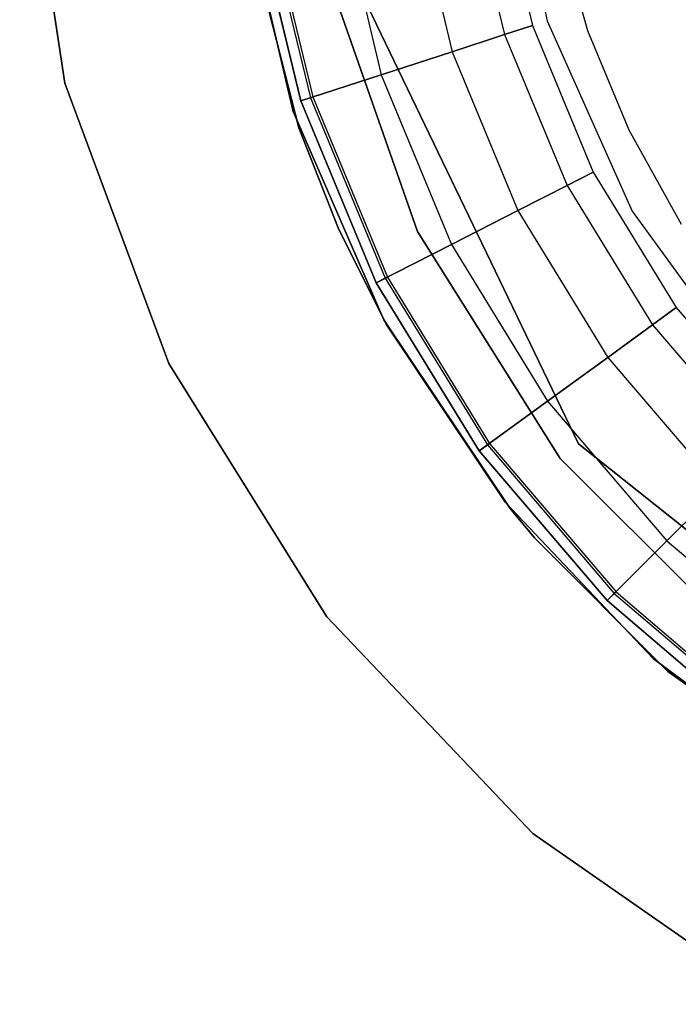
# Model space of a CAD drawing. Extents: x 0.3 to 7.1, y -3.38 to 3.38.
# Tile 89 of 256: x 3.07 to 3.35, y -0.55 to -0.13. Entities that reach past the tile are written whole.
import ezdxf

# ---------------------------------------------------------------- set-up
doc = ezdxf.new("R2010")
doc.units = 0
doc.header["$LTSCALE"] = 2.54
doc.layers.get('0').update_dxf_attribs({"linetype": 'CONTINUOUS'})

# ---------------------------------------------------------------- blocks, each defined once
blk = doc.blocks.new('SINGLES_B_BB_STL')
at = {"color": 0}
for p, q in [((3.06711, -0.03191, 164.411), (3.08641, -0.15791, 164.411)), ((3.08641, -0.15791, 164.511), (3.06711, -0.03191, 164.511)), ((3.08641, -0.15791, 164.511), (3.06711, -0.03191, 164.511)), ((3.06711, -0.03191, 164.411), (3.08641, -0.15791, 164.411)), ((3.27363, -0.04442, 42.10421), (3.2921, -0.13133, 42.10421)), ((3.27363, -0.04442, 42.18421), (3.2921, -0.13133, 42.18421)), ((3.27363, -0.04442, 42.10421), (3.2921, -0.13133, 42.10421)), ((3.27363, -0.04442, 42.18421), (3.2921, -0.13133, 42.18421)), ((3.25763, -0.06948, 164.35275), (3.2739, -0.13725, 164.35275)), ((3.25763, -0.06948, 164.35275), (3.2739, -0.13725, 164.35275)), ((3.25763, -0.06948, 164.45825), (3.2739, -0.13725, 164.45825)), ((3.25763, -0.06948, 164.45825), (3.2739, -0.13725, 164.45825)), ((3.27001, -0.06752, 164.38718), (3.28582, -0.13337, 164.38718)), ((3.27001, -0.06752, 164.42382), (3.28582, -0.13337, 164.42382)), ((3.27001, -0.06752, 164.38718), (3.28582, -0.13337, 164.38718)), ((3.27001, -0.06752, 164.42382), (3.28582, -0.13337, 164.42382)), ((3.23437, -0.07316, 164.32468), (3.2515, -0.14452, 164.32468)), ((3.23437, -0.07316, 164.32468), (3.2515, -0.14452, 164.32468)), ((3.23437, -0.07316, 164.48632), (3.2515, -0.14452, 164.48632)), ((3.23437, -0.07316, 164.48632), (3.2515, -0.14452, 164.48632)), ((3.18378, -0.17007, 41.9), (3.16165, -0.07582, 41.9)), ((3.16165, -0.07582, 41.7), (3.18378, -0.17007, 41.7)), ((3.16165, -0.07582, 41.7), (3.18378, -0.17007, 41.7)), ((3.18378, -0.17007, 41.9), (3.16165, -0.07582, 41.9)), ((3.20303, -0.07813, 164.30636), (3.22132, -0.15433, 164.30636)), ((3.20303, -0.07813, 164.30636), (3.22132, -0.15433, 164.30636)), ((3.20303, -0.07813, 164.50464), (3.22132, -0.15433, 164.50464)), ((3.20303, -0.07813, 164.50464), (3.22132, -0.15433, 164.50464)), ((3.18701, -0.16548, 164.4), (3.16739, -0.08377, 164.4)), ((3.16739, -0.08377, 164.3), (3.18701, -0.16548, 164.3)), ((3.18701, -0.16548, 164.511), (3.16739, -0.08377, 164.511)), ((3.16739, -0.08377, 164.3), (3.18701, -0.16548, 164.3)), ((3.18701, -0.16548, 164.511), (3.16739, -0.08377, 164.511)), ((3.16739, -0.08377, 164.411), (3.18701, -0.16548, 164.411)), ((3.16739, -0.08377, 164.411), (3.18701, -0.16548, 164.411)), ((3.18701, -0.16548, 164.4), (3.16739, -0.08377, 164.4)), ((3.17164, -0.0831, 164.40894), (3.1911, -0.16415, 164.40894)), ((3.17164, -0.0831, 164.40894), (3.1911, -0.16415, 164.40894)), ((3.17269, -0.08293, 164.40427), (3.19211, -0.16382, 164.40427)), ((3.17269, -0.08293, 164.40427), (3.19211, -0.16382, 164.40427)), ((3.18613, -0.17701, 14.22658), (3.16356, -0.08825, 14.22658)), ((3.16356, -0.08825, 14.02658), (3.18613, -0.17701, 14.02658)), ((3.16356, -0.08825, 14.02658), (3.18613, -0.17701, 14.02658)), ((3.18613, -0.17701, 14.22658), (3.16356, -0.08825, 14.22658)), ((3.29658, -0.09123, 41.99186), (3.30931, -0.13541, 41.99186)), ((3.29658, -0.09123, 41.99186), (3.30931, -0.13541, 41.99186)), ((3.29658, -0.09123, 41.85186), (3.30931, -0.13541, 41.85186)), ((3.29658, -0.09123, 41.85186), (3.30931, -0.13541, 41.85186)), ((3.20883, -0.11126, 11.13489), (3.30538, -0.31174, 11.13489)), ((3.30538, -0.31174, 41.93489), (3.20883, -0.11126, 41.93489)), ((3.20883, -0.11126, 11.13489), (3.30538, -0.31174, 11.13489)), ((3.30538, -0.31174, 41.93489), (3.20883, -0.11126, 41.93489)), ((3.2368, -0.22128, 12.5), (3.19909, -0.11349, 12.5)), ((3.19909, -0.11349, 12.35), (3.2368, -0.22128, 12.35)), ((3.19909, -0.11349, 12.35), (3.2368, -0.22128, 12.35)), ((3.2368, -0.22128, 12.5), (3.19909, -0.11349, 12.5)), ((3.28582, -0.13337, 164.38718), (3.2739, -0.13725, 164.35275)), ((3.28582, -0.13337, 164.38718), (3.2739, -0.13725, 164.35275)), ((3.2739, -0.13725, 164.45825), (3.28582, -0.13337, 164.42382)), ((3.2739, -0.13725, 164.45825), (3.28582, -0.13337, 164.42382)), ((3.28582, -0.13337, 164.38718), (3.31174, -0.19594, 164.38718)), ((3.28582, -0.13337, 164.42382), (3.28582, -0.13337, 164.38718)), ((3.28582, -0.13337, 164.42382), (3.31174, -0.19594, 164.42382)), ((3.28582, -0.13337, 164.38718), (3.31174, -0.19594, 164.38718)), ((3.28582, -0.13337, 164.42382), (3.28582, -0.13337, 164.38718)), ((3.28582, -0.13337, 164.42382), (3.31174, -0.19594, 164.42382)), ((3.2921, -0.13133, 42.10421), (3.32824, -0.2125, 42.10421)), ((3.2921, -0.13133, 42.18421), (3.2921, -0.13133, 42.10421)), ((3.2921, -0.13133, 42.18421), (3.2921, -0.13133, 42.10421)), ((3.2921, -0.13133, 42.18421), (3.32824, -0.2125, 42.18421)), ((3.2921, -0.13133, 42.10421), (3.32824, -0.2125, 42.10421)), ((3.2921, -0.13133, 42.18421), (3.32824, -0.2125, 42.18421)), ((3.2739, -0.13725, 164.35275), (3.2515, -0.14452, 164.32468)), ((3.2739, -0.13725, 164.35275), (3.2515, -0.14452, 164.32468)), ((3.2515, -0.14452, 164.48632), (3.2739, -0.13725, 164.45825)), ((3.2515, -0.14452, 164.48632), (3.2739, -0.13725, 164.45825)), ((3.2739, -0.13725, 164.35275), (3.30057, -0.20163, 164.35275)), ((3.2739, -0.13725, 164.35275), (3.30057, -0.20163, 164.35275)), ((3.2739, -0.13725, 164.45825), (3.30057, -0.20163, 164.45825)), ((3.2739, -0.13725, 164.45825), (3.30057, -0.20163, 164.45825)), ((3.30931, -0.13541, 41.99186), (3.3269, -0.17789, 41.99186)), ((3.30931, -0.13541, 41.99186), (3.3269, -0.17789, 41.99186)), ((3.30931, -0.13541, 41.99186), (3.30931, -0.13541, 41.85186)), ((3.30931, -0.13541, 41.85186), (3.3269, -0.17789, 41.85186)), ((3.30931, -0.13541, 41.99186), (3.30931, -0.13541, 41.85186)), ((3.30931, -0.13541, 41.85186), (3.3269, -0.17789, 41.85186)), ((3.2515, -0.14452, 164.32468), (3.22132, -0.15433, 164.30636)), ((3.2515, -0.14452, 164.32468), (3.22132, -0.15433, 164.30636)), ((3.22132, -0.15433, 164.50464), (3.2515, -0.14452, 164.48632)), ((3.22132, -0.15433, 164.50464), (3.2515, -0.14452, 164.48632)), ((3.2515, -0.14452, 164.32468), (3.27959, -0.21232, 164.32468)), ((3.2515, -0.14452, 164.32468), (3.27959, -0.21232, 164.32468)), ((3.2515, -0.14452, 164.48632), (3.27959, -0.21232, 164.48632)), ((3.2515, -0.14452, 164.48632), (3.27959, -0.21232, 164.48632)), ((3.22132, -0.15433, 164.30636), (3.18701, -0.16548, 164.3)), ((3.22132, -0.15433, 164.30636), (3.18701, -0.16548, 164.3)), ((3.18701, -0.16548, 164.511), (3.22132, -0.15433, 164.50464)), ((3.18701, -0.16548, 164.511), (3.22132, -0.15433, 164.50464)), ((3.22132, -0.15433, 164.30636), (3.25131, -0.22673, 164.30636)), ((3.22132, -0.15433, 164.30636), (3.25131, -0.22673, 164.30636)), ((3.22132, -0.15433, 164.50464), (3.25131, -0.22673, 164.50464)), ((3.22132, -0.15433, 164.50464), (3.25131, -0.22673, 164.50464)), ((3.08641, -0.15791, 164.411), (3.08641, -0.15791, 164.511)), ((3.08641, -0.15791, 164.411), (3.13068, -0.27745, 164.411)), ((3.13068, -0.27745, 164.511), (3.08641, -0.15791, 164.511)), ((3.08641, -0.15791, 164.411), (3.08641, -0.15791, 164.511)), ((3.13068, -0.27745, 164.511), (3.08641, -0.15791, 164.511)), ((3.08641, -0.15791, 164.411), (3.13068, -0.27745, 164.411)), ((3.18701, -0.16548, 164.4), (3.19211, -0.16382, 164.40427)), ((3.18701, -0.16548, 164.4), (3.19211, -0.16382, 164.40427)), ((3.1911, -0.16415, 164.40894), (3.18701, -0.16548, 164.411)), ((3.1911, -0.16415, 164.40894), (3.18701, -0.16548, 164.411)), ((3.21916, -0.24311, 164.4), (3.18701, -0.16548, 164.4)), ((3.18701, -0.16548, 164.3), (3.21916, -0.24311, 164.3)), ((3.21916, -0.24311, 164.511), (3.18701, -0.16548, 164.511)), ((3.18701, -0.16548, 164.3), (3.21916, -0.24311, 164.3)), ((3.21916, -0.24311, 164.511), (3.18701, -0.16548, 164.511)), ((3.18701, -0.16548, 164.411), (3.21916, -0.24311, 164.411)), ((3.18701, -0.16548, 164.411), (3.21916, -0.24311, 164.411)), ((3.21916, -0.24311, 164.4), (3.18701, -0.16548, 164.4)), ((3.19211, -0.16382, 164.40427), (3.1911, -0.16415, 164.40894)), ((3.19211, -0.16382, 164.40427), (3.1911, -0.16415, 164.40894)), ((3.1911, -0.16415, 164.40894), (3.223, -0.24116, 164.40894)), ((3.1911, -0.16415, 164.40894), (3.223, -0.24116, 164.40894)), ((3.19211, -0.16382, 164.40427), (3.22394, -0.24068, 164.40427)), ((3.19211, -0.16382, 164.40427), (3.22394, -0.24068, 164.40427)), ((3.22238, -0.25885, 41.9), (3.18378, -0.17007, 41.9)), ((3.18378, -0.17007, 41.7), (3.22238, -0.25885, 41.7)), ((3.18378, -0.17007, 41.7), (3.22238, -0.25885, 41.7)), ((3.18378, -0.17007, 41.7), (3.18378, -0.17007, 41.9)), ((3.22238, -0.25885, 41.9), (3.18378, -0.17007, 41.9)), ((3.18378, -0.17007, 41.7), (3.18378, -0.17007, 41.9)), ((3.20298, -0.21964, 14.22658), (3.18613, -0.17701, 14.22658)), ((3.18613, -0.17701, 14.02658), (3.20298, -0.21964, 14.02658)), ((3.18613, -0.17701, 14.02658), (3.20298, -0.21964, 14.02658)), ((3.18613, -0.17701, 14.02658), (3.18613, -0.17701, 14.22658)), ((3.20298, -0.21964, 14.22658), (3.18613, -0.17701, 14.22658)), ((3.18613, -0.17701, 14.02658), (3.18613, -0.17701, 14.22658)), ((3.3269, -0.17789, 41.99186), (3.34914, -0.21813, 41.99186)), ((3.3269, -0.17789, 41.99186), (3.34914, -0.21813, 41.99186)), ((3.3269, -0.17789, 41.99186), (3.3269, -0.17789, 41.85186)), ((3.3269, -0.17789, 41.85186), (3.34914, -0.21813, 41.85186)), ((3.3269, -0.17789, 41.99186), (3.3269, -0.17789, 41.85186)), ((3.3269, -0.17789, 41.85186), (3.34914, -0.21813, 41.85186)), ((3.31174, -0.19594, 164.38718), (3.30057, -0.20163, 164.35275)), ((3.31174, -0.19594, 164.38718), (3.30057, -0.20163, 164.35275)), ((3.30057, -0.20163, 164.45825), (3.31174, -0.19594, 164.42382)), ((3.30057, -0.20163, 164.45825), (3.31174, -0.19594, 164.42382)), ((3.31174, -0.19594, 164.38718), (3.34712, -0.25369, 164.38718)), ((3.31174, -0.19594, 164.42382), (3.31174, -0.19594, 164.38718)), ((3.31174, -0.19594, 164.42382), (3.34712, -0.25369, 164.42382)), ((3.31174, -0.19594, 164.38718), (3.34712, -0.25369, 164.38718)), ((3.31174, -0.19594, 164.42382), (3.31174, -0.19594, 164.38718)), ((3.31174, -0.19594, 164.42382), (3.34712, -0.25369, 164.42382)), ((3.30057, -0.20163, 164.35275), (3.27959, -0.21232, 164.32468)), ((3.30057, -0.20163, 164.35275), (3.27959, -0.21232, 164.32468)), ((3.27959, -0.21232, 164.48632), (3.30057, -0.20163, 164.45825)), ((3.27959, -0.21232, 164.48632), (3.30057, -0.20163, 164.45825)), ((3.30057, -0.20163, 164.35275), (3.33699, -0.26106, 164.35275)), ((3.30057, -0.20163, 164.35275), (3.33699, -0.26106, 164.35275)), ((3.30057, -0.20163, 164.45825), (3.33699, -0.26106, 164.45825)), ((3.30057, -0.20163, 164.45825), (3.33699, -0.26106, 164.45825)), ((3.27959, -0.21232, 164.32468), (3.25131, -0.22673, 164.30636)), ((3.27959, -0.21232, 164.32468), (3.25131, -0.22673, 164.30636)), ((3.25131, -0.22673, 164.50464), (3.27959, -0.21232, 164.48632)), ((3.25131, -0.22673, 164.50464), (3.27959, -0.21232, 164.48632)), ((3.27959, -0.21232, 164.32468), (3.31793, -0.2749, 164.32468)), ((3.27959, -0.21232, 164.32468), (3.31793, -0.2749, 164.32468)), ((3.27959, -0.21232, 164.48632), (3.31793, -0.2749, 164.48632)), ((3.27959, -0.21232, 164.48632), (3.31793, -0.2749, 164.48632)), ((3.32824, -0.2125, 42.10421), (3.38046, -0.28438, 42.10421)), ((3.32824, -0.2125, 42.18421), (3.32824, -0.2125, 42.10421)), ((3.32824, -0.2125, 42.18421), (3.32824, -0.2125, 42.10421)), ((3.32824, -0.2125, 42.18421), (3.38046, -0.28438, 42.18421)), ((3.32824, -0.2125, 42.10421), (3.38046, -0.28438, 42.10421)), ((3.32824, -0.2125, 42.18421), (3.38046, -0.28438, 42.18421)), ((3.22339, -0.26068, 14.22658), (3.20298, -0.21964, 14.22658)), ((3.20298, -0.21964, 14.02658), (3.22339, -0.26068, 14.02658)), ((3.20298, -0.21964, 14.02658), (3.22339, -0.26068, 14.02658)), ((3.20298, -0.21964, 14.02658), (3.20298, -0.21964, 14.22658)), ((3.22339, -0.26068, 14.22658), (3.20298, -0.21964, 14.22658)), ((3.20298, -0.21964, 14.02658), (3.20298, -0.21964, 14.22658)), ((3.29756, -0.31798, 12.5), (3.2368, -0.22128, 12.5)), ((3.2368, -0.22128, 12.35), (3.29756, -0.31798, 12.35)), ((3.2368, -0.22128, 12.35), (3.29756, -0.31798, 12.35)), ((3.2368, -0.22128, 12.35), (3.2368, -0.22128, 12.5)), ((3.29756, -0.31798, 12.5), (3.2368, -0.22128, 12.5)), ((3.2368, -0.22128, 12.35), (3.2368, -0.22128, 12.5)), ((3.25131, -0.22673, 164.30636), (3.21916, -0.24311, 164.3)), ((3.25131, -0.22673, 164.30636), (3.21916, -0.24311, 164.3)), ((3.21916, -0.24311, 164.511), (3.25131, -0.22673, 164.50464)), ((3.21916, -0.24311, 164.511), (3.25131, -0.22673, 164.50464)), ((3.25131, -0.22673, 164.30636), (3.29226, -0.29355, 164.30636)), ((3.25131, -0.22673, 164.30636), (3.29226, -0.29355, 164.30636)), ((3.25131, -0.22673, 164.50464), (3.29226, -0.29355, 164.50464)), ((3.25131, -0.22673, 164.50464), (3.29226, -0.29355, 164.50464)), ((3.21916, -0.24311, 164.4), (3.22394, -0.24068, 164.40427)), ((3.21916, -0.24311, 164.4), (3.22394, -0.24068, 164.40427)), ((3.223, -0.24116, 164.40894), (3.21916, -0.24311, 164.411)), ((3.223, -0.24116, 164.40894), (3.21916, -0.24311, 164.411)), ((3.26307, -0.31476, 164.4), (3.21916, -0.24311, 164.4)), ((3.21916, -0.24311, 164.3), (3.26307, -0.31476, 164.3)), ((3.26307, -0.31476, 164.511), (3.21916, -0.24311, 164.511)), ((3.21916, -0.24311, 164.3), (3.26307, -0.31476, 164.3)), ((3.26307, -0.31476, 164.511), (3.21916, -0.24311, 164.511)), ((3.21916, -0.24311, 164.411), (3.26307, -0.31476, 164.411)), ((3.21916, -0.24311, 164.411), (3.26307, -0.31476, 164.411)), ((3.26307, -0.31476, 164.4), (3.21916, -0.24311, 164.4)), ((3.22394, -0.24068, 164.40427), (3.223, -0.24116, 164.40894)), ((3.22394, -0.24068, 164.40427), (3.223, -0.24116, 164.40894)), ((3.223, -0.24116, 164.40894), (3.26655, -0.31223, 164.40894)), ((3.223, -0.24116, 164.40894), (3.26655, -0.31223, 164.40894)), ((3.22394, -0.24068, 164.40427), (3.26741, -0.31161, 164.40427)), ((3.22394, -0.24068, 164.40427), (3.26741, -0.31161, 164.40427)), ((3.34712, -0.25369, 164.38718), (3.33699, -0.26106, 164.35275)), ((3.34712, -0.25369, 164.38718), (3.33699, -0.26106, 164.35275)), ((3.33699, -0.26106, 164.45825), (3.34712, -0.25369, 164.42382)), ((3.33699, -0.26106, 164.45825), (3.34712, -0.25369, 164.42382)), ((3.34712, -0.25369, 164.38718), (3.39111, -0.30519, 164.38718)), ((3.34712, -0.25369, 164.42382), (3.34712, -0.25369, 164.38718)), ((3.34712, -0.25369, 164.42382), (3.39111, -0.30519, 164.42382)), ((3.34712, -0.25369, 164.38718), (3.39111, -0.30519, 164.38718)), ((3.34712, -0.25369, 164.42382), (3.34712, -0.25369, 164.38718)), ((3.34712, -0.25369, 164.42382), (3.39111, -0.30519, 164.42382)), ((3.27622, -0.33931, 41.9), (3.22238, -0.25885, 41.9)), ((3.22238, -0.25885, 41.7), (3.27622, -0.33931, 41.7)), ((3.22238, -0.25885, 41.7), (3.27622, -0.33931, 41.7)), ((3.22238, -0.25885, 41.7), (3.22238, -0.25885, 41.9)), ((3.27622, -0.33931, 41.9), (3.22238, -0.25885, 41.9)), ((3.22238, -0.25885, 41.7), (3.22238, -0.25885, 41.9)), ((3.27425, -0.33686, 14.22658), (3.22339, -0.26068, 14.22658)), ((3.22339, -0.26068, 14.02658), (3.27425, -0.33686, 14.02658)), ((3.22339, -0.26068, 14.02658), (3.27425, -0.33686, 14.02658)), ((3.22339, -0.26068, 14.02658), (3.22339, -0.26068, 14.22658)), ((3.27425, -0.33686, 14.22658), (3.22339, -0.26068, 14.22658)), ((3.22339, -0.26068, 14.02658), (3.22339, -0.26068, 14.22658)), ((3.33699, -0.26106, 164.35275), (3.31793, -0.2749, 164.32468)), ((3.33699, -0.26106, 164.35275), (3.31793, -0.2749, 164.32468)), ((3.31793, -0.2749, 164.48632), (3.33699, -0.26106, 164.45825)), ((3.31793, -0.2749, 164.48632), (3.33699, -0.26106, 164.45825)), ((3.33699, -0.26106, 164.35275), (3.38225, -0.31405, 164.35275)), ((3.33699, -0.26106, 164.35275), (3.38225, -0.31405, 164.35275)), ((3.33699, -0.26106, 164.45825), (3.38225, -0.31405, 164.45825)), ((3.33699, -0.26106, 164.45825), (3.38225, -0.31405, 164.45825)), ((3.31793, -0.2749, 164.32468), (3.29226, -0.29355, 164.30636)), ((3.31793, -0.2749, 164.32468), (3.29226, -0.29355, 164.30636)), ((3.29226, -0.29355, 164.50464), (3.31793, -0.2749, 164.48632)), ((3.29226, -0.29355, 164.50464), (3.31793, -0.2749, 164.48632)), ((3.31793, -0.2749, 164.32468), (3.36559, -0.3307, 164.32468)), ((3.31793, -0.2749, 164.32468), (3.36559, -0.3307, 164.32468)), ((3.31793, -0.2749, 164.48632), (3.36559, -0.3307, 164.48632)), ((3.31793, -0.2749, 164.48632), (3.36559, -0.3307, 164.48632)), ((3.13068, -0.27745, 164.411), (3.13068, -0.27745, 164.511)), ((3.13068, -0.27745, 164.411), (3.19811, -0.38563, 164.411)), ((3.19811, -0.38563, 164.511), (3.13068, -0.27745, 164.511)), ((3.13068, -0.27745, 164.411), (3.13068, -0.27745, 164.511)), ((3.19811, -0.38563, 164.511), (3.13068, -0.27745, 164.511)), ((3.13068, -0.27745, 164.411), (3.19811, -0.38563, 164.411)), ((3.29226, -0.29355, 164.30636), (3.26307, -0.31476, 164.3)), ((3.29226, -0.29355, 164.30636), (3.26307, -0.31476, 164.3)), ((3.26307, -0.31476, 164.511), (3.29226, -0.29355, 164.50464)), ((3.26307, -0.31476, 164.511), (3.29226, -0.29355, 164.50464)), ((3.29226, -0.29355, 164.30636), (3.34316, -0.35314, 164.30636)), ((3.29226, -0.29355, 164.30636), (3.34316, -0.35314, 164.30636)), ((3.29226, -0.29355, 164.50464), (3.34316, -0.35314, 164.50464)), ((3.29226, -0.29355, 164.50464), (3.34316, -0.35314, 164.50464)), ((3.26307, -0.31476, 164.4), (3.26741, -0.31161, 164.40427)), ((3.26307, -0.31476, 164.4), (3.26741, -0.31161, 164.40427)), ((3.26655, -0.31223, 164.40894), (3.26307, -0.31476, 164.411)), ((3.26655, -0.31223, 164.40894), (3.26307, -0.31476, 164.411)), ((3.31764, -0.37866, 164.4), (3.26307, -0.31476, 164.4)), ((3.26307, -0.31476, 164.3), (3.31764, -0.37866, 164.3)), ((3.31764, -0.37866, 164.511), (3.26307, -0.31476, 164.511)), ((3.26307, -0.31476, 164.3), (3.31764, -0.37866, 164.3)), ((3.31764, -0.37866, 164.511), (3.26307, -0.31476, 164.511)), ((3.26307, -0.31476, 164.411), (3.31764, -0.37866, 164.411)), ((3.26307, -0.31476, 164.411), (3.31764, -0.37866, 164.411)), ((3.31764, -0.37866, 164.4), (3.26307, -0.31476, 164.4)), ((3.26741, -0.31161, 164.40427), (3.26655, -0.31223, 164.40894)), ((3.26741, -0.31161, 164.40427), (3.26655, -0.31223, 164.40894)), ((3.26655, -0.31223, 164.40894), (3.32068, -0.37562, 164.40894)), ((3.26655, -0.31223, 164.40894), (3.32068, -0.37562, 164.40894)), ((3.26741, -0.31161, 164.40427), (3.32143, -0.37486, 164.40427)), ((3.26741, -0.31161, 164.40427), (3.32143, -0.37486, 164.40427)), ((3.30538, -0.31174, 11.13489), (3.30538, -0.31174, 41.93489)), ((3.30538, -0.31174, 11.13489), (3.47936, -0.45048, 11.13489)), ((3.47936, -0.45048, 41.93489), (3.30538, -0.31174, 41.93489)), ((3.30538, -0.31174, 11.13489), (3.30538, -0.31174, 41.93489)), ((3.30538, -0.31174, 11.13489), (3.47936, -0.45048, 11.13489)), ((3.47936, -0.45048, 41.93489), (3.30538, -0.31174, 41.93489)), ((3.37832, -0.39873, 12.5), (3.29756, -0.31798, 12.5)), ((3.29756, -0.31798, 12.35), (3.37832, -0.39873, 12.35)), ((3.29756, -0.31798, 12.35), (3.37832, -0.39873, 12.35)), ((3.29756, -0.31798, 12.35), (3.29756, -0.31798, 12.5)), ((3.37832, -0.39873, 12.5), (3.29756, -0.31798, 12.5)), ((3.29756, -0.31798, 12.35), (3.29756, -0.31798, 12.5)), ((3.36559, -0.3307, 164.32468), (3.34316, -0.35314, 164.30636)), ((3.36559, -0.3307, 164.32468), (3.34316, -0.35314, 164.30636)), ((3.34316, -0.35314, 164.50464), (3.36559, -0.3307, 164.48632)), ((3.34316, -0.35314, 164.50464), (3.36559, -0.3307, 164.48632)), ((3.33725, -0.40334, 14.22658), (3.27425, -0.33686, 14.22658)), ((3.27425, -0.33686, 14.02658), (3.33725, -0.40334, 14.02658)), ((3.27425, -0.33686, 14.02658), (3.33725, -0.40334, 14.02658)), ((3.27425, -0.33686, 14.02658), (3.27425, -0.33686, 14.22658)), ((3.33725, -0.40334, 14.22658), (3.27425, -0.33686, 14.22658)), ((3.27425, -0.33686, 14.02658), (3.27425, -0.33686, 14.22658)), ((3.28662, -0.3518, 41.9), (3.27622, -0.33931, 41.9)), ((3.27622, -0.33931, 41.7), (3.28662, -0.3518, 41.7)), ((3.27622, -0.33931, 41.7), (3.28662, -0.3518, 41.7)), ((3.27622, -0.33931, 41.7), (3.27622, -0.33931, 41.9)), ((3.28662, -0.3518, 41.9), (3.27622, -0.33931, 41.9)), ((3.27622, -0.33931, 41.7), (3.27622, -0.33931, 41.9)), ((3.34355, -0.40887, 41.9), (3.28662, -0.3518, 41.9)), ((3.28662, -0.3518, 41.7), (3.34355, -0.40887, 41.7)), ((3.28662, -0.3518, 41.7), (3.34355, -0.40887, 41.7)), ((3.28662, -0.3518, 41.7), (3.28662, -0.3518, 41.9)), ((3.34355, -0.40887, 41.9), (3.28662, -0.3518, 41.9)), ((3.28662, -0.3518, 41.7), (3.28662, -0.3518, 41.9)), ((3.34316, -0.35314, 164.30636), (3.31764, -0.37866, 164.3)), ((3.34316, -0.35314, 164.30636), (3.31764, -0.37866, 164.3)), ((3.31764, -0.37866, 164.511), (3.34316, -0.35314, 164.50464)), ((3.31764, -0.37866, 164.511), (3.34316, -0.35314, 164.50464)), ((3.34316, -0.35314, 164.30636), (3.40275, -0.40404, 164.30636)), ((3.34316, -0.35314, 164.30636), (3.40275, -0.40404, 164.30636)), ((3.34316, -0.35314, 164.50464), (3.40275, -0.40404, 164.50464)), ((3.34316, -0.35314, 164.50464), (3.40275, -0.40404, 164.50464)), ((3.31764, -0.37866, 164.4), (3.32143, -0.37486, 164.40427)), ((3.31764, -0.37866, 164.4), (3.32143, -0.37486, 164.40427)), ((3.32068, -0.37562, 164.40894), (3.31764, -0.37866, 164.411)), ((3.32068, -0.37562, 164.40894), (3.31764, -0.37866, 164.411)), ((3.32143, -0.37486, 164.40427), (3.32068, -0.37562, 164.40894)), ((3.32143, -0.37486, 164.40427), (3.32068, -0.37562, 164.40894)), ((3.32068, -0.37562, 164.40894), (3.38407, -0.42975, 164.40894)), ((3.32068, -0.37562, 164.40894), (3.38407, -0.42975, 164.40894)), ((3.32143, -0.37486, 164.40427), (3.38469, -0.42889, 164.40427)), ((3.32143, -0.37486, 164.40427), (3.38469, -0.42889, 164.40427)), ((3.38154, -0.43323, 164.4), (3.31764, -0.37866, 164.4)), ((3.31764, -0.37866, 164.3), (3.38154, -0.43323, 164.3)), ((3.38154, -0.43323, 164.511), (3.31764, -0.37866, 164.511)), ((3.31764, -0.37866, 164.3), (3.38154, -0.43323, 164.3)), ((3.38154, -0.43323, 164.511), (3.31764, -0.37866, 164.511)), ((3.31764, -0.37866, 164.411), (3.38154, -0.43323, 164.411)), ((3.31764, -0.37866, 164.411), (3.38154, -0.43323, 164.411)), ((3.38154, -0.43323, 164.4), (3.31764, -0.37866, 164.4)), ((3.19811, -0.38563, 164.411), (3.19811, -0.38563, 164.511)), ((3.19811, -0.38563, 164.411), (3.28593, -0.47802, 164.411)), ((3.28593, -0.47802, 164.511), (3.19811, -0.38563, 164.511)), ((3.19811, -0.38563, 164.411), (3.19811, -0.38563, 164.511)), ((3.28593, -0.47802, 164.511), (3.19811, -0.38563, 164.511)), ((3.19811, -0.38563, 164.411), (3.28593, -0.47802, 164.411)), ((3.41057, -0.45822, 14.22658), (3.33725, -0.40334, 14.22658)), ((3.33725, -0.40334, 14.02658), (3.41057, -0.45822, 14.02658)), ((3.33725, -0.40334, 14.02658), (3.41057, -0.45822, 14.02658)), ((3.33725, -0.40334, 14.02658), (3.33725, -0.40334, 14.22658)), ((3.41057, -0.45822, 14.22658), (3.33725, -0.40334, 14.22658)), ((3.33725, -0.40334, 14.02658), (3.33725, -0.40334, 14.22658)), ((3.42223, -0.46528, 41.9), (3.34355, -0.40887, 41.9)), ((3.34355, -0.40887, 41.7), (3.42223, -0.46528, 41.7)), ((3.34355, -0.40887, 41.7), (3.42223, -0.46528, 41.7)), ((3.34355, -0.40887, 41.7), (3.34355, -0.40887, 41.9)), ((3.42223, -0.46528, 41.9), (3.34355, -0.40887, 41.9)), ((3.34355, -0.40887, 41.7), (3.34355, -0.40887, 41.9)), ((3.28593, -0.47802, 164.411), (3.28593, -0.47802, 164.511)), ((3.28593, -0.47802, 164.411), (3.39056, -0.55084, 164.411)), ((3.39056, -0.55084, 164.511), (3.28593, -0.47802, 164.511)), ((3.28593, -0.47802, 164.411), (3.28593, -0.47802, 164.511)), ((3.39056, -0.55084, 164.511), (3.28593, -0.47802, 164.511)), ((3.28593, -0.47802, 164.411), (3.39056, -0.55084, 164.411))]:
    blk.add_line(p, q, dxfattribs=at)

msp = doc.modelspace()

# ---------------------------------------------------------------- block references
at = {"color": 0}
msp.add_blockref('SINGLES_B_BB_STL', (0, 0), dxfattribs=at)

doc.saveas('drawing.dxf')
